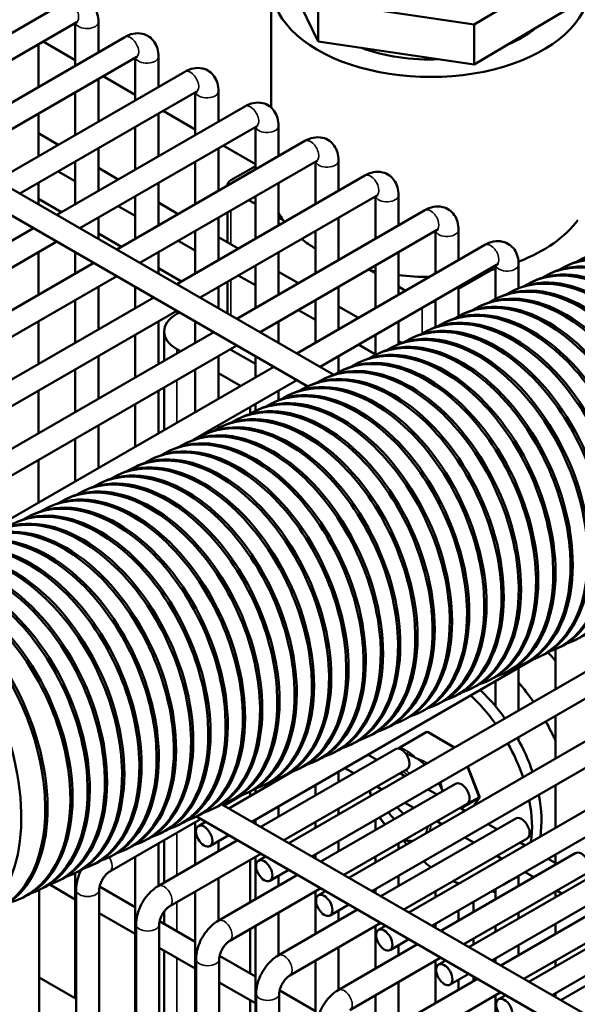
# Model space of a CAD drawing. Header units: inches. Extents: x 1 to 237, y 4 to 150.
# Tile 186 of 237: x 187.41 to 190.25, y 94.26 to 99.29. Entities that reach past the tile are written whole.
import ezdxf

# ---------------------------------------------------------------- set-up
doc = ezdxf.new("R2010")
doc.units = ezdxf.units.IN
doc.header["$LTSCALE"] = 7
doc.header["$MEASUREMENT"] = 0
doc.layers.add('Visible (ANSI)', color=7, linetype='Continuous', lineweight=50)
doc.layers.add('Visible Narrow (ANSI)', color=7, linetype='Continuous', lineweight=35)

msp = doc.modelspace()

# ---------------------------------------------------------------- linework, layer by layer
at = {"layer": 'Visible (ANSI)'}
for p, q in [((181.4654, 101.8344), (189.0119, 97.4774)), ((181.4812, 101.6889), (188.8789, 97.4179)), ((188.7099, 99.6332), (188.9323, 99.1776)), ((188.692, 99.466), (188.692, 98.8408)), ((189.7269, 99.2652), (190.0654, 99.4657)), ((186.6799, 98.8238), (187.6386, 99.3774)), ((188.9323, 99.1776), (188.9323, 99.3818)), ((188.9323, 99.3818), (189.7269, 99.2652)), ((189.7269, 99.061), (190.2461, 99.3686)), ((186.798, 98.7556), (187.6977, 99.2751)), ((187.6926, 99.2722), (187.6926, 99.0549)), ((187.8107, 99.278), (187.8107, 99.1231)), ((189.7269, 99.061), (189.7269, 99.2652)), ((186.9861, 98.647), (187.9449, 99.2006)), ((187.5045, 99.1635), (187.5045, 98.9463)), ((187.529, 99.1777), (187.6926, 99.0832)), ((188.9323, 99.1776), (189.7269, 99.061)), ((187.1042, 98.5788), (188.0039, 99.0983)), ((187.9988, 99.0954), (187.9988, 98.8781)), ((188.117, 99.1012), (188.117, 98.9463)), ((187.2923, 98.4702), (188.2511, 99.0238)), ((187.8352, 99.0009), (187.9988, 98.9064)), ((187.8107, 98.9867), (187.8107, 98.7695)), ((187.4104, 98.402), (188.3101, 98.9215)), ((187.6926, 98.9185), (187.6926, 98.7013)), ((188.3051, 98.9185), (188.3051, 98.7013)), ((188.4232, 98.9244), (188.4232, 98.7695)), ((187.5986, 98.2934), (188.5573, 98.847)), ((187.5045, 98.8099), (187.5045, 98.5927)), ((188.117, 98.8099), (188.117, 98.5927)), ((188.1415, 98.8241), (188.3051, 98.7296)), ((187.7167, 98.2252), (188.6164, 98.7447)), ((187.9988, 98.7417), (187.9988, 98.5245)), ((188.6113, 98.7417), (188.6113, 98.5245)), ((188.7294, 98.7476), (188.7294, 98.5927)), ((187.5045, 98.7098), (187.6059, 98.6512)), ((187.9048, 98.1166), (188.8635, 98.6702)), ((188.4477, 98.6473), (188.6113, 98.5528)), ((187.8107, 98.6331), (187.8107, 98.4159)), ((188.4232, 98.6331), (188.4232, 98.4159)), ((187.6926, 98.5649), (187.6926, 98.3477)), ((188.0229, 98.0484), (188.9226, 98.5679)), ((188.3051, 98.5649), (188.3051, 98.3477)), ((188.4863, 98.4699), (188.6113, 98.5421)), ((188.9175, 98.5649), (188.9175, 98.3477)), ((189.0356, 98.5708), (189.0356, 98.4159)), ((187.6059, 98.5149), (187.6926, 98.4648)), ((187.8107, 98.533), (187.9121, 98.4744)), ((188.211, 97.9398), (189.1698, 98.4934)), ((187.5045, 98.4563), (187.5045, 98.3477)), ((188.117, 98.4563), (188.117, 98.2391)), ((188.4687, 98.4454), (188.4687, 98.4422)), ((188.7294, 98.4563), (188.7294, 98.2391)), ((187.9988, 98.3881), (187.9988, 98.1709)), ((188.3291, 97.8716), (189.2288, 98.3911)), ((188.6113, 98.3881), (188.6113, 98.1709)), ((189.2238, 98.3881), (189.2238, 98.1709)), ((189.3419, 98.394), (189.3419, 98.2391)), ((187.5045, 98.3753), (187.6225, 98.3072)), ((187.9121, 98.3381), (187.9988, 98.288)), ((188.117, 98.3562), (188.2183, 98.2976)), ((188.5771, 98.3684), (188.6113, 98.3487)), ((188.4687, 98.3058), (188.4687, 98.1531)), ((188.5172, 97.763), (189.476, 98.3166)), ((187.8107, 98.2795), (187.8107, 98.1709)), ((188.4232, 98.2795), (188.4232, 98.0623)), ((188.7294, 98.2805), (188.7532, 98.2668)), ((189.0356, 98.2795), (189.0356, 98.0623)), ((185.4132, 97.0317), (187.4804, 98.2252)), ((187.8107, 98.1985), (187.9287, 98.1304)), ((188.3051, 98.2113), (188.3051, 97.9941)), ((188.6353, 97.6948), (189.535, 98.2143)), ((188.9175, 98.2113), (188.9175, 97.9941)), ((189.53, 98.2113), (189.53, 97.9941)), ((189.6481, 98.2172), (189.6481, 98.0623)), ((185.5313, 96.9635), (187.5986, 98.157)), ((188.2183, 98.1613), (188.3051, 98.1112)), ((188.4232, 98.1794), (188.5245, 98.1208)), ((188.8235, 97.5862), (189.7822, 98.1398)), ((187.5045, 98.1027), (187.5045, 97.8855)), ((187.6926, 98.1027), (187.6926, 97.9941)), ((188.117, 98.1027), (188.117, 97.9941)), ((188.7294, 98.1027), (188.7294, 97.8855)), ((189.3419, 98.1027), (189.3419, 97.8855)), ((185.7194, 96.8549), (187.7867, 98.0484)), ((188.6113, 98.0345), (188.6113, 97.8173)), ((188.9416, 97.518), (189.8413, 98.0375)), ((189.2238, 98.0345), (189.2238, 97.8173)), ((189.8362, 98.0345), (189.8362, 97.864)), ((189.9543, 98.0404), (189.9543, 97.919)), ((190.1957, 98.0317), (190.207, 98.037)), ((188.117, 98.0217), (188.2349, 97.9536)), ((188.5245, 97.9845), (188.6113, 97.9344)), ((188.7294, 98.0026), (188.8308, 97.944)), ((189.1951, 98.0116), (189.2238, 97.9951)), ((189.6481, 97.9159), (189.8139, 98.0116)), ((190.1078, 97.9907), (190.119, 97.996)), ((185.8375, 96.7867), (187.9048, 97.9802)), ((188.4687, 97.9522), (188.4687, 97.7911)), ((190.0198, 97.9497), (190.031, 97.955)), ((187.8107, 97.9259), (187.8107, 97.7087)), ((187.9988, 97.9259), (187.9988, 97.8173)), ((188.4232, 97.9259), (188.4232, 97.8173)), ((189.0356, 97.9259), (189.0356, 97.7087)), ((189.3419, 97.9269), (189.3777, 97.9062)), ((189.6481, 97.9259), (189.6481, 97.7757)), ((189.9318, 97.9087), (189.9431, 97.914)), ((186.0257, 96.6781), (188.0929, 97.8716)), ((187.6926, 97.8577), (187.6926, 97.6405)), ((188.9175, 97.8577), (188.9175, 97.6405)), ((189.53, 97.8577), (189.53, 97.7201)), ((189.7558, 97.8267), (189.7671, 97.8319)), ((189.8438, 97.8677), (189.8551, 97.8729)), ((186.1438, 96.6099), (188.211, 97.8034)), ((188.224, 97.7959), (188.2105, 97.7881)), ((188.8308, 97.8077), (188.9175, 97.7576)), ((189.0356, 97.8258), (189.137, 97.7672)), ((189.6678, 97.7857), (189.6791, 97.7909)), ((187.5045, 97.7491), (187.5045, 97.5319)), ((188.117, 97.7491), (188.117, 97.5319)), ((188.3051, 97.7491), (188.3051, 97.6405)), ((188.7294, 97.7491), (188.7294, 97.6405)), ((189.3419, 97.7491), (189.3419, 97.6333)), ((189.5799, 97.7447), (189.5911, 97.7499)), ((186.3319, 96.5013), (188.3991, 97.6948)), ((187.9988, 97.6809), (187.9988, 97.4637)), ((188.1461, 97.5487), (188.1461, 97.6983)), ((189.2238, 97.6809), (189.2238, 97.5786)), ((189.4919, 97.7036), (189.5031, 97.7089)), ((189.137, 97.6309), (189.2238, 97.5808)), ((189.3419, 97.649), (189.3582, 97.6395)), ((189.4039, 97.6626), (189.4152, 97.6679)), ((186.45, 96.4331), (188.5172, 97.6266)), ((188.2105, 97.6085), (188.23, 97.5972)), ((188.4863, 97.6044), (188.6113, 97.5322)), ((189.2279, 97.5806), (189.2392, 97.5858)), ((189.3159, 97.6216), (189.3272, 97.6269)), ((187.8107, 97.5723), (187.8107, 97.3551)), ((188.4232, 97.5723), (188.4232, 97.3551)), ((188.6113, 97.5723), (188.6113, 97.4637)), ((189.0356, 97.5723), (189.0356, 97.4904)), ((189.14, 97.5396), (189.1512, 97.5448)), ((187.0657, 96.5714), (188.7054, 97.518)), ((187.6926, 97.5041), (187.6926, 97.2869)), ((188.3051, 97.5041), (188.3051, 97.2869)), ((188.4232, 97.4857), (188.5362, 97.4204)), ((189.052, 97.4986), (189.0632, 97.5038)), ((188.2946, 97.1445), (188.8235, 97.4498)), ((188.964, 97.4576), (188.9753, 97.4628)), ((187.5045, 97.3955), (187.5045, 97.1783)), ((188.117, 97.3955), (188.117, 97.1783)), ((188.1461, 97.1951), (188.1461, 97.4123)), ((188.7294, 97.3955), (188.7294, 97.3476)), ((188.788, 97.3755), (188.7993, 97.3808)), ((188.876, 97.4165), (188.8873, 97.4218)), ((188.7001, 97.3345), (188.7113, 97.3398)), ((187.9988, 97.3273), (187.9988, 97.1101)), ((188.5853, 97.2795), (188.5853, 97.3123)), ((188.6113, 97.3273), (188.6113, 97.2931)), ((188.6121, 97.2935), (188.6233, 97.2987)), ((188.5241, 97.2525), (188.5354, 97.2577)), ((187.8107, 97.2187), (187.8107, 97.0015)), ((188.4232, 97.2187), (188.4232, 97.2051)), ((188.4361, 97.2115), (188.4474, 97.2167)), ((187.6926, 97.1505), (187.6926, 96.9333)), ((188.2601, 97.1294), (188.2714, 97.1347)), ((188.3051, 97.1505), (188.3051, 97.1483)), ((188.3481, 97.1705), (188.3594, 97.1757)), ((188.1722, 97.0884), (188.1834, 97.0937)), ((187.5045, 97.0419), (187.5045, 96.8247)), ((188.0842, 97.0474), (188.0954, 97.0527)), ((187.9962, 97.0064), (188.0075, 97.0117)), ((187.8202, 96.9244), (187.8315, 96.9296)), ((187.9082, 96.9654), (187.9195, 96.9706)), ((187.7323, 96.8834), (187.7435, 96.8886)), ((187.6443, 96.8423), (187.6555, 96.8476)), ((187.5563, 96.8013), (187.5676, 96.8066)), ((187.4683, 96.7603), (187.4796, 96.7656)), ((188.7817, 95.0869), (190.8489, 96.2804)), ((188.8998, 95.0187), (190.9671, 96.2122)), ((189.0879, 94.9101), (191.1552, 96.1036)), ((190.1424, 96.0761), (190.1424, 95.8725)), ((190.1433, 96.0765), (190.1546, 96.0817)), ((190.2313, 96.1175), (190.2425, 96.1228)), ((188.5936, 95.1955), (190.0302, 96.025)), ((189.206, 94.8419), (191.2733, 96.0354)), ((190.0553, 96.0355), (190.0666, 96.0407)), ((189.9543, 95.9811), (189.9543, 95.7639)), ((189.9673, 95.9945), (189.9786, 95.9997)), ((189.3942, 94.7333), (191.4614, 95.9268)), ((189.8794, 95.9535), (189.8906, 95.9587)), ((189.7034, 95.8714), (189.7147, 95.8767)), ((189.7914, 95.9124), (189.8026, 95.9177)), ((189.8362, 95.9129), (189.8362, 95.7858)), ((189.5123, 94.6651), (191.5795, 95.8586)), ((189.6154, 95.8304), (189.6267, 95.8357)), ((189.5274, 95.7894), (189.5387, 95.7947)), ((189.4394, 95.7484), (189.4507, 95.7536)), ((189.7004, 94.5565), (191.7676, 95.75)), ((190.1424, 95.7361), (190.1424, 95.5189)), ((189.2635, 95.6664), (189.2747, 95.6716)), ((189.3515, 95.7074), (189.3627, 95.7126)), ((189.8185, 94.4883), (191.8857, 95.6818)), ((189.1755, 95.6253), (189.1868, 95.6306)), ((189.4823, 95.6535), (189.348, 95.5759)), ((189.4924, 95.6535), (189.6267, 95.5748)), ((189.9543, 95.6275), (189.9543, 95.6119)), ((189.0875, 95.5843), (189.0988, 95.5896)), ((189.3449, 95.5731), (189.3423, 95.5695)), ((190.0066, 94.3797), (192.0739, 95.5732)), ((188.6385, 95.1696), (189.3269, 95.5671)), ((188.9995, 95.5433), (189.0108, 95.5486)), ((189.2312, 95.5118), (189.1863, 95.5377)), ((188.9116, 95.5023), (188.9228, 95.5076)), ((189.6955, 95.4781), (189.754, 95.3254)), ((190.1247, 94.3115), (192.192, 95.505)), ((188.4755, 95.2637), (188.8014, 95.4519)), ((188.7356, 95.4203), (188.7469, 95.4255)), ((188.7566, 95.1014), (189.386, 95.4648)), ((188.8236, 95.4613), (188.8348, 95.4665)), ((189.0356, 95.4507), (189.0356, 95.3989)), ((189.1131, 95.4436), (189.0682, 95.4695)), ((189.3744, 95.4291), (189.3493, 95.4436)), ((188.6476, 95.3793), (188.6589, 95.3845)), ((188.7294, 95.4175), (188.7294, 95.4103)), ((188.9175, 95.3825), (188.9175, 95.3307)), ((188.9447, 94.9928), (189.6331, 95.3903)), ((189.2563, 95.3609), (189.2312, 95.3754)), ((190.1424, 95.3825), (190.1424, 95.1653)), ((188.4504, 95.2782), (188.5392, 95.3295)), ((188.5596, 95.3382), (188.5709, 95.3435)), ((188.5853, 95.3271), (188.5853, 95.3506)), ((188.6113, 95.3648), (188.6113, 95.3421)), ((189.5374, 95.335), (189.4925, 95.3609)), ((188.4399, 95.2843), (194.5878, 91.7348)), ((188.4717, 95.2972), (188.4829, 95.3025)), ((188.7294, 95.2739), (188.7294, 95.2221)), ((189.0628, 94.9246), (189.6922, 95.288)), ((189.4193, 95.2668), (189.3744, 95.2927)), ((189.7528, 95.3159), (189.7257, 95.2783)), ((188.2957, 95.2152), (188.307, 95.2205)), ((188.3109, 95.2223), (194.5287, 91.6325)), ((188.3837, 95.2562), (188.3949, 95.2615)), ((189.0356, 95.2625), (189.0356, 95.2335)), ((189.6806, 95.2523), (189.6555, 95.2668)), ((187.8688, 94.9424), (188.3322, 95.21)), ((188.2077, 95.1742), (188.219, 95.1794)), ((188.3051, 95.1943), (188.3051, 94.9771)), ((188.3207, 95.1743), (188.3574, 95.1955)), ((188.6113, 95.2057), (188.6113, 95.1853)), ((188.9175, 95.1943), (188.9175, 95.1653)), ((189.2238, 95.2057), (189.2238, 95.1539)), ((189.2509, 94.816), (189.9394, 95.2135)), ((189.5625, 95.1841), (189.5374, 95.1986)), ((189.8436, 95.1582), (189.7988, 95.1841)), ((188.1197, 95.1332), (188.131, 95.1384)), ((188.3797, 95.072), (188.4755, 95.1273)), ((188.0317, 95.0922), (188.043, 95.0974)), ((188.1159, 94.8679), (188.5204, 95.1014)), ((188.117, 95.0857), (188.117, 94.8685)), ((188.1461, 94.8853), (188.1461, 95.1025)), ((188.4232, 95.0971), (188.4232, 95.0453)), ((189.0356, 95.0971), (189.0356, 95.0453)), ((189.3419, 95.0857), (189.3419, 95.0567)), ((189.369, 94.7478), (189.9984, 95.1112)), ((189.7255, 95.09), (189.6806, 95.1159)), ((189.9869, 95.0755), (189.9617, 95.09)), ((187.9438, 95.0512), (187.955, 95.0564)), ((188.175, 94.7656), (188.6385, 95.0332)), ((188.6269, 94.9975), (188.6636, 95.0187)), ((188.9175, 95.0289), (188.9175, 95.0085)), ((189.5572, 94.6392), (190.2456, 95.0367)), ((189.8688, 95.0073), (189.8436, 95.0218)), ((190.1424, 95.0289), (190.1424, 94.9857)), ((187.7678, 94.9691), (187.7791, 94.9744)), ((187.8558, 95.0101), (187.867, 95.0154)), ((187.9988, 95.0175), (187.9988, 94.1178)), ((188.5853, 94.7853), (188.5853, 95.0025)), ((188.6113, 95.0175), (188.6113, 94.8003)), ((189.2238, 95.0175), (189.2238, 94.9885)), ((190.1499, 94.9814), (190.105, 95.0073)), ((187.6798, 94.9281), (187.6911, 94.9334)), ((187.6926, 94.9341), (187.6926, 94.2946)), ((188.4222, 94.6911), (188.8266, 94.9246)), ((188.686, 94.8952), (188.7817, 94.9505)), ((188.7294, 94.9203), (188.7294, 94.8685)), ((189.3419, 94.9203), (189.3419, 94.8685)), ((189.6753, 94.571), (190.3047, 94.9344)), ((189.9543, 94.9199), (189.9543, 94.8685)), ((190.0317, 94.9132), (189.9869, 94.9391)), ((187.5628, 94.8751), (187.6926, 94.8002)), ((187.5918, 94.8871), (187.6031, 94.8923)), ((188.4232, 94.9089), (188.4232, 94.6917)), ((189.6481, 94.8814), (189.6481, 94.8799)), ((189.8929, 94.8838), (189.941, 94.9116)), ((187.5039, 94.8461), (187.5151, 94.8513)), ((187.5085, 89.4032), (187.5085, 94.8483)), ((187.6967, 89.5875), (187.6967, 94.8489)), ((187.8148, 89.6365), (187.8148, 94.8489)), ((187.8167, 94.8649), (187.9988, 94.7598)), ((188.3051, 94.8407), (188.3051, 93.941)), ((188.4812, 94.5888), (188.9447, 94.8564)), ((188.9175, 94.8407), (188.9175, 94.6235)), ((188.9331, 94.8207), (188.9698, 94.8419)), ((189.2238, 94.8521), (189.2238, 94.8317)), ((189.53, 94.8407), (189.53, 94.8117)), ((189.8362, 94.8521), (189.8362, 94.8003)), ((189.8634, 94.4624), (190.5518, 94.8599)), ((190.1424, 94.8407), (190.1424, 94.8117)), ((190.175, 94.8305), (190.1499, 94.845)), ((187.4159, 94.8051), (187.4271, 94.8103)), ((188.9922, 94.7184), (189.0879, 94.7737)), ((189.7237, 94.7354), (189.7237, 94.7872)), ((187.8148, 94.7296), (187.9988, 94.6234)), ((188.1461, 94.6748), (188.1461, 94.738)), ((188.7284, 94.5143), (189.1328, 94.7478)), ((188.7294, 94.7321), (188.7294, 94.5149)), ((189.0356, 94.7435), (189.0356, 94.6917)), ((189.6481, 94.7435), (189.6481, 94.6917)), ((189.9543, 94.7321), (189.9543, 94.7031)), ((189.9815, 94.3942), (190.6109, 94.7576)), ((188.0029, 89.4437), (188.0029, 94.6721)), ((188.121, 88.9846), (188.121, 94.6721)), ((188.1229, 94.6881), (188.3051, 94.583)), ((188.7874, 94.412), (189.2509, 94.6796)), ((189.53, 94.6753), (189.53, 94.6549)), ((190.1424, 94.6753), (190.1424, 94.6235)), ((190.1696, 94.2856), (190.8581, 94.6831)), ((188.5853, 94.4212), (188.5853, 94.6489)), ((188.6113, 94.6639), (188.6113, 93.7642)), ((189.2238, 94.6639), (189.2238, 94.4467)), ((189.2394, 94.6439), (189.2761, 94.6651)), ((189.8362, 94.6639), (189.8362, 94.6349)), ((189.0346, 94.3375), (189.439, 94.571)), ((189.2984, 94.5416), (189.3942, 94.5969)), ((189.3419, 94.5667), (189.3419, 94.5149)), ((189.7237, 94.57), (189.7237, 94.599)), ((189.9543, 94.5667), (189.9543, 94.5149)), ((188.121, 94.5528), (188.3051, 94.4466)), ((188.1461, 94.0328), (188.1461, 94.5384)), ((189.0356, 94.5553), (189.0356, 94.3381)), ((188.3091, 88.8525), (188.3091, 94.4953)), ((188.4272, 88.763), (188.4272, 94.4953)), ((188.4291, 94.5113), (188.6113, 94.4062)), ((188.9175, 94.4871), (188.9175, 93.5874)), ((189.0937, 94.2352), (189.5572, 94.5028)), ((189.53, 94.4871), (189.53, 94.2699)), ((189.5456, 94.4671), (189.5823, 94.4883)), ((189.8362, 94.4985), (189.8362, 94.4781)), ((190.1424, 94.4871), (190.1424, 94.4581)), ((189.6046, 94.3648), (189.7004, 94.4201)), ((187.5085, 94.4008), (187.6967, 94.2922)), ((188.4272, 94.376), (188.6113, 94.2698)), ((189.3408, 94.1607), (189.7453, 94.3942)), ((189.3419, 94.3785), (189.3419, 94.1613)), ((189.6481, 94.3899), (189.6481, 94.3381)), ((189.7237, 94.3818), (189.7237, 94.4067)), ((188.6153, 88.6097), (188.6153, 94.3185)), ((188.7335, 88.5065), (188.7335, 94.3185)), ((188.7354, 94.3345), (188.9175, 94.2294)), ((189.3999, 94.0584), (189.8634, 94.326)), ((190.1424, 94.3217), (190.1424, 94.3013)), ((188.5853, 93.7792), (188.5853, 94.2848)), ((189.2238, 94.3103), (189.2238, 93.4106)), ((189.8362, 94.3103), (189.8362, 94.0931)), ((189.8518, 94.2903), (189.8885, 94.3115))]:
    msp.add_line(p, q, dxfattribs=at)
for centre, start, end in [((189.4873, 95.6448), 59.6329, 120), ((189.353, 95.5673), 120, 144.2442), ((189.7447, 95.3218), 324.2442, 20.9486)]:
    msp.add_arc(centre, 0.01, start, end, dxfattribs=at)
for centre, major_axis, ratio, start_param, end_param in [((189.5045, 99.466), (-0.8125, 0), 0.57735, 5.992881, 9.194356), ((189.5045, 99.466), (-0.6575, 0), 0.57735, 2.206333, 2.531918), ((189.5045, 99.466), (-0.6575, 0), 0.57735, 1.006298, 1.637559), ((188.5287, 98.4454), (-0.06, 0), 0.57735, 5.497787, 6.371554), ((189.5045, 98.4454), (-0.8125, 0), 0.57735, 0.30465, 0.390607), ((189.5045, 98.4454), (-0.8125, 0), 0.57735, 0.390607, 0.413241), ((189.5045, 98.4454), (0.8125, 0), 0.57735, 5.298212, 5.892578), ((189.5045, 98.4454), (-0.8125, 0), 0.57735, 0.626686, 0.763496), ((190.6534, 97.2797), (0.3697, -0.7931), 0.630029, 6.206336, 9.501627), ((190.4887, 97.2029), (-0.3697, 0.7931), 0.630029, 3.141593, 6.283185), ((190.5654, 97.2387), (0.3697, -0.7931), 0.630029, 6.206336, 9.501627), ((190.5767, 97.2439), (-0.3697, 0.7931), 0.630029, 3.141593, 6.283185), ((190.3895, 97.1567), (0.3697, -0.7931), 0.630029, 6.206336, 9.501627), ((190.4007, 97.1619), (-0.3697, 0.7931), 0.630029, 3.141593, 6.283185), ((190.4775, 97.1977), (0.3697, -0.7931), 0.630029, 6.206336, 9.501627), ((189.5045, 98.4454), (-0.8125, 0), 0.57735, 1.169756, 1.180189), ((189.5045, 98.4454), (-0.8125, 0), 0.57735, 1.180189, 1.217995), ((189.5045, 98.4454), (-0.8125, 0), 0.57735, 1.369274, 1.564155), ((189.5045, 98.4454), (-0.8125, 0), 0.57735, 1.923822, 1.961403), ((189.5045, 98.4454), (-0.8125, 0), 0.57735, 1.961403, 1.991346), ((190.2248, 97.0799), (-0.3697, 0.7931), 0.630029, 3.141593, 6.283185), ((190.3015, 97.1156), (0.3697, -0.7931), 0.630029, 6.206336, 9.501627), ((190.3128, 97.1209), (-0.3697, 0.7931), 0.630029, 3.141593, 6.283185), ((190.1368, 97.0389), (-0.3697, 0.7931), 0.630029, 3.141593, 6.283185), ((190.2135, 97.0746), (0.3697, -0.7931), 0.630029, 6.206336, 9.501627), ((190.0488, 96.9979), (-0.3697, 0.7931), 0.630029, 3.141593, 6.283185), ((190.1255, 97.0336), (0.3697, -0.7931), 0.630029, 6.206336, 9.501627), ((189.8728, 96.9158), (-0.3697, 0.7931), 0.630029, 3.141593, 6.283185), ((189.5045, 97.882), (0.06, 0), 0.57735, 4.8468, 5.151091), ((189.9496, 96.9516), (0.3697, -0.7931), 0.630029, 6.206336, 9.501627), ((189.9608, 96.9568), (-0.3697, 0.7931), 0.630029, 3.141593, 6.283185), ((190.0375, 96.9926), (0.3697, -0.7931), 0.630029, 6.206336, 9.501627), ((188.3661, 97.6983), (-0.22, 0), 0.57735, 5.497787, 7.068583), ((189.7849, 96.8748), (-0.3697, 0.7931), 0.630029, 3.141593, 6.283185), ((189.8616, 96.9106), (0.3697, -0.7931), 0.630029, 6.206336, 9.501627), ((189.6969, 96.8338), (-0.3697, 0.7931), 0.630029, 3.141593, 6.283185), ((189.7736, 96.8696), (0.3697, -0.7931), 0.630029, 6.206336, 9.501627), ((189.6856, 96.8285), (0.3697, -0.7931), 0.630029, 6.206336, 9.501627), ((189.4329, 96.7108), (-0.3697, 0.7931), 0.630029, 3.141593, 6.283185), ((189.5209, 96.7518), (-0.3697, 0.7931), 0.630029, 3.141593, 6.283185), ((189.5976, 96.7875), (0.3697, -0.7931), 0.630029, 6.206336, 9.501627), ((189.6089, 96.7928), (-0.3697, 0.7931), 0.630029, 3.141593, 6.283185), ((188.5287, 97.6289), (-0.06, 0), 0.57735, 0.696251, 0.785398), ((189.345, 96.6697), (-0.3697, 0.7931), 0.630029, 3.141593, 6.283185), ((189.4217, 96.7055), (0.3697, -0.7931), 0.630029, 6.206336, 9.501627), ((189.5097, 96.7465), (0.3697, -0.7931), 0.630029, 6.206336, 9.501627), ((189.257, 96.6287), (-0.3697, 0.7931), 0.630029, 3.141593, 6.283185), ((189.3337, 96.6645), (0.3697, -0.7931), 0.630029, 6.206336, 9.501627), ((189.169, 96.5877), (-0.3697, 0.7931), 0.630029, 3.141593, 6.283185), ((189.2457, 96.6235), (0.3697, -0.7931), 0.630029, 6.206336, 9.501627), ((189.081, 96.5467), (-0.3697, 0.7931), 0.630029, 3.141593, 6.283185), ((189.1577, 96.5825), (0.3697, -0.7931), 0.630029, 6.206336, 9.501627), ((188.905, 96.4647), (-0.3697, 0.7931), 0.630029, 3.141593, 6.283185), ((188.9818, 96.5004), (0.3697, -0.7931), 0.630029, 6.206336, 9.501627), ((188.993, 96.5057), (-0.3697, 0.7931), 0.630029, 3.141593, 6.283185), ((189.0698, 96.5415), (0.3697, -0.7931), 0.630029, 6.206336, 9.501627), ((188.8171, 96.4237), (-0.3697, 0.7931), 0.630029, 3.141593, 6.283185), ((188.8938, 96.4594), (0.3697, -0.7931), 0.630029, 6.206336, 9.501627), ((188.7291, 96.3826), (-0.3697, 0.7931), 0.630029, 3.141593, 6.283185), ((188.8058, 96.4184), (0.3697, -0.7931), 0.630029, 6.206336, 9.501627), ((188.6411, 96.3416), (-0.3697, 0.7931), 0.630029, 3.141593, 6.283185), ((188.7178, 96.3774), (0.3697, -0.7931), 0.630029, 6.206336, 9.501627), ((188.4651, 96.2596), (-0.3697, 0.7931), 0.630029, 3.141593, 6.283185), ((188.6298, 96.3364), (0.3697, -0.7931), 0.630029, 6.206336, 9.501627), ((188.3772, 96.2186), (-0.3697, 0.7931), 0.630029, 3.141593, 6.283185), ((188.4539, 96.2544), (0.3697, -0.7931), 0.630029, 6.206336, 9.501627), ((188.5419, 96.2954), (0.3697, -0.7931), 0.630029, 6.206336, 9.501627), ((188.5531, 96.3006), (-0.3697, 0.7931), 0.630029, 3.141593, 6.283185), ((188.2892, 96.1776), (-0.3697, 0.7931), 0.630029, 3.141593, 6.283185), ((188.3659, 96.2133), (0.3697, -0.7931), 0.630029, 6.206336, 9.501627), ((188.2012, 96.1366), (-0.3697, 0.7931), 0.630029, 3.141593, 6.283185), ((188.2779, 96.1723), (0.3697, -0.7931), 0.630029, 6.206336, 9.501627), ((188.1132, 96.0955), (-0.3697, 0.7931), 0.630029, 3.141593, 6.283185), ((188.1899, 96.1313), (0.3697, -0.7931), 0.630029, 6.206336, 9.501627), ((187.9373, 96.0135), (-0.3697, 0.7931), 0.630029, 3.141593, 6.283185), ((188.014, 96.0493), (0.3697, -0.7931), 0.630029, 6.206336, 9.501627), ((188.0252, 96.0545), (-0.3697, 0.7931), 0.630029, 3.141593, 6.283185), ((188.102, 96.0903), (0.3697, -0.7931), 0.630029, 6.206336, 9.501627), ((187.8493, 95.9725), (-0.3697, 0.7931), 0.630029, 3.141593, 6.283185), ((187.926, 96.0083), (0.3697, -0.7931), 0.630029, 6.206336, 9.501627), ((187.7613, 95.9315), (-0.3697, 0.7931), 0.630029, 3.141593, 6.283185), ((187.838, 95.9673), (0.3697, -0.7931), 0.630029, 6.206336, 9.501627), ((187.6733, 95.8905), (-0.3697, 0.7931), 0.630029, 3.141593, 6.283185), ((187.75, 95.9262), (0.3697, -0.7931), 0.630029, 6.206336, 9.501627), ((187.5741, 95.8442), (0.3697, -0.7931), 0.630029, 6.206336, 9.501627), ((187.662, 95.8852), (0.3697, -0.7931), 0.630029, 6.206336, 9.501627), ((187.4094, 95.7674), (-0.3697, 0.7931), 0.630029, 3.141593, 6.283185), ((187.4861, 95.8032), (0.3697, -0.7931), 0.630029, 6.206336, 9.501627), ((187.4973, 95.8084), (-0.3697, 0.7931), 0.630029, 3.141593, 6.283185), ((187.5853, 95.8495), (-0.3697, 0.7931), 0.630029, 3.141593, 6.283185), ((187.3214, 95.7264), (-0.3697, 0.7931), 0.630029, 3.141593, 6.283185), ((187.3981, 95.7622), (0.3697, -0.7931), 0.630029, 6.206336, 9.501627), ((187.2334, 95.6854), (-0.3697, 0.7931), 0.630029, 3.141593, 6.283185), ((187.3101, 95.7212), (0.3697, -0.7931), 0.630029, 6.206336, 9.501627), ((187.1454, 95.6444), (-0.3697, 0.7931), 0.630029, 3.141593, 6.283185), ((187.2221, 95.6802), (0.3697, -0.7931), 0.630029, 6.206336, 9.501627), ((186.9615, 95.5606), (-0.3358, 0.808), 0.599978, 3.141593, 6.283185), ((187.0462, 95.5981), (0.3697, -0.7931), 0.630029, 6.163485, 9.478318), ((187.0574, 95.6034), (-0.3697, 0.7931), 0.630029, 3.141593, 6.283185), ((187.1342, 95.6391), (0.3697, -0.7931), 0.630029, 6.206336, 9.501627), ((186.861, 95.5206), (-0.3032, 0.8208), 0.568387, 3.141593, 6.283185), ((186.9497, 95.5556), (0.3358, -0.808), 0.599978, 6.156363, 9.485542), ((189.9005, 95.6121), (0.375, -0.6495), 0.57735, 1.882423, 1.963449), ((189.711, 95.5027), (0.375, -0.6495), 0.57735, 1.710606, 1.879481), ((189.5794, 95.4268), (-0.3135, 0.543), 0.57735, 4.879863, 5.197967), ((189.6275, 95.4546), (-0.3135, 0.543), 0.57735, 4.969433, 5.197967), ((189.6275, 95.4546), (-0.3135, 0.543), 0.57735, 4.879863, 4.95606), ((189.711, 95.5027), (0.375, -0.6495), 0.57735, 1.405913, 1.55267), ((189.6275, 95.4546), (-0.3135, 0.543), 0.57735, 4.384855, 4.690706), ((189.3564, 95.5159), (0.0295, -0.0511), 0.57735, 0, 3.141593), ((189.5794, 95.4268), (-0.3135, 0.543), 0.57735, 4.384855, 4.690706), ((189.431, 95.3411), (-0.1105, 0.1914), 0.57735, 5.792337, 5.823775), ((189.431, 95.3411), (-0.1105, 0.1914), 0.57735, 5.490362, 5.792337), ((189.431, 95.3411), (-0.1105, 0.1914), 0.57735, 5.481448, 5.490362), ((189.431, 95.3411), (-0.1105, 0.1914), 0.57735, 5.204994, 5.481448), ((189.431, 95.3411), (-0.1105, 0.1914), 0.57735, 4.444623, 4.650838), ((189.6627, 95.3391), (0.0295, -0.0511), 0.57735, 0, 3.141593), ((189.6275, 95.4546), (-0.3135, 0.543), 0.57735, 3.76805, 4.177108), ((189.3758, 95.3092), (-0.0469, 0.0812), 0.57735, 1.716315, 2.244262), ((189.5794, 95.4268), (-0.3135, 0.543), 0.57735, 3.76805, 4.177108), ((189.3461, 95.2921), (-0.0625, 0.1083), 0.57735, 1.679766, 2.057567), ((189.9689, 95.1623), (0.0295, -0.0511), 0.57735, 0, 3.141593), ((189.5794, 95.4268), (0.3135, -0.543), 0.57735, 4.997881, 5.039923), ((190.2751, 94.9855), (0.0295, -0.0511), 0.57735, 0, 3.141593), ((189.5794, 95.4268), (0.3135, -0.543), 0.57735, 5.247669, 5.333154), ((189.6275, 95.4546), (0.3135, -0.543), 0.57735, 0, 0.055085), ((189.5794, 95.4268), (0.3135, -0.543), 0.57735, 5.591278, 5.656728), ((189.5794, 95.4268), (0.3135, -0.543), 0.57735, 6.2281, 6.33827), ((189.711, 95.5027), (-0.375, 0.6495), 0.57735, 2.558442, 2.594598)]:
    msp.add_ellipse(centre, major_axis=major_axis, ratio=ratio, start_param=start_param, end_param=end_param, dxfattribs=at)
for centre in [(188.3502, 95.1232), (188.6564, 94.9464), (188.9627, 94.7696), (189.2689, 94.5928), (189.5751, 94.416), (189.8813, 94.2392)]:
    msp.add_ellipse(centre, major_axis=(-0.0295, 0.0511), ratio=0.57735, dxfattribs=at)
for points, knots in [([(187.6386, 99.3774), (187.652, 99.3851), (187.6665, 99.3911), (187.6972, 99.3973), (187.7134, 99.3977), (187.7417, 99.3911), (187.7537, 99.3858), (187.774, 99.3715), (187.7825, 99.3628), (187.7966, 99.3425), (187.8018, 99.3309), (187.8091, 99.3055), (187.8107, 99.2917), (187.8107, 99.278)], [0, 0, 0, 0, 0.314159, 0.314159, 0.611451, 0.611451, 0.836785, 0.836785, 1.050201, 1.050201, 1.29221, 1.29221, 1.570796, 1.570796, 1.570796, 1.570796]), ([(187.6977, 99.2751), (187.7004, 99.2766), (187.7026, 99.2776), (187.7053, 99.2785), (187.7059, 99.2786), (187.7059, 99.2786)], [0, 0, 0, 0, 0.2067237, 0.2067237, 0.3804885, 0.3804885, 0.3804885, 0.3804885]), ([(187.9449, 99.2006), (187.9582, 99.2083), (187.9727, 99.2143), (188.0034, 99.2205), (188.0196, 99.2209), (188.0479, 99.2143), (188.0599, 99.209), (188.0802, 99.1947), (188.0887, 99.186), (188.1028, 99.1657), (188.108, 99.1541), (188.1153, 99.1287), (188.117, 99.1149), (188.117, 99.1012)], [0, 0, 0, 0, 0.314159, 0.314159, 0.611451, 0.611451, 0.836785, 0.836785, 1.050201, 1.050201, 1.29221, 1.29221, 1.570796, 1.570796, 1.570796, 1.570796]), ([(188.0039, 99.0983), (188.0066, 99.0998), (188.0088, 99.1008), (188.0115, 99.1017), (188.0122, 99.1018), (188.0122, 99.1018)], [0, 0, 0, 0, 0.2067237, 0.2067237, 0.3804885, 0.3804885, 0.3804885, 0.3804885]), ([(188.2511, 99.0238), (188.2645, 99.0315), (188.279, 99.0375), (188.3096, 99.0437), (188.3258, 99.0441), (188.3541, 99.0375), (188.3661, 99.0322), (188.3865, 99.0179), (188.3949, 99.0092), (188.409, 98.9889), (188.4142, 98.9773), (188.4216, 98.9519), (188.4232, 98.9381), (188.4232, 98.9244)], [0, 0, 0, 0, 0.314159, 0.314159, 0.611451, 0.611451, 0.836785, 0.836785, 1.050201, 1.050201, 1.29221, 1.29221, 1.570796, 1.570796, 1.570796, 1.570796]), ([(188.3101, 98.9215), (188.3128, 98.923), (188.3151, 98.924), (188.3177, 98.9249), (188.3184, 98.925), (188.3184, 98.925)], [0, 0, 0, 0, 0.2067237, 0.2067237, 0.3804885, 0.3804885, 0.3804885, 0.3804885]), ([(188.5573, 98.847), (188.5707, 98.8547), (188.5852, 98.8607), (188.6158, 98.8669), (188.632, 98.8673), (188.6603, 98.8607), (188.6723, 98.8554), (188.6927, 98.8411), (188.7011, 98.8324), (188.7153, 98.8121), (188.7205, 98.8005), (188.7278, 98.7751), (188.7294, 98.7613), (188.7294, 98.7476)], [0, 0, 0, 0, 0.314159, 0.314159, 0.611451, 0.611451, 0.836785, 0.836785, 1.050201, 1.050201, 1.29221, 1.29221, 1.570796, 1.570796, 1.570796, 1.570796]), ([(188.6164, 98.7447), (188.6191, 98.7462), (188.6213, 98.7472), (188.624, 98.7481), (188.6246, 98.7482), (188.6246, 98.7482)], [0, 0, 0, 0, 0.2067237, 0.2067237, 0.3804885, 0.3804885, 0.3804885, 0.3804885]), ([(188.8635, 98.6702), (188.8769, 98.6779), (188.8914, 98.6839), (188.9221, 98.6901), (188.9383, 98.6905), (188.9666, 98.6839), (188.9786, 98.6786), (188.9989, 98.6643), (189.0074, 98.6556), (189.0215, 98.6353), (189.0267, 98.6237), (189.034, 98.5983), (189.0356, 98.5845), (189.0356, 98.5708)], [0, 0, 0, 0, 0.314159, 0.314159, 0.611451, 0.611451, 0.836785, 0.836785, 1.050201, 1.050201, 1.29221, 1.29221, 1.570796, 1.570796, 1.570796, 1.570796]), ([(188.9226, 98.5679), (188.9253, 98.5694), (188.9275, 98.5704), (188.9302, 98.5713), (188.9309, 98.5714), (188.9309, 98.5714)], [0, 0, 0, 0, 0.2067237, 0.2067237, 0.3804885, 0.3804885, 0.3804885, 0.3804885]), ([(189.1698, 98.4934), (189.1831, 98.5011), (189.1976, 98.5071), (189.2283, 98.5133), (189.2445, 98.5137), (189.2728, 98.5071), (189.2848, 98.5018), (189.3052, 98.4875), (189.3136, 98.4788), (189.3277, 98.4585), (189.3329, 98.4469), (189.3402, 98.4215), (189.3419, 98.4077), (189.3419, 98.394)], [0, 0, 0, 0, 0.314159, 0.314159, 0.611451, 0.611451, 0.836785, 0.836785, 1.050201, 1.050201, 1.29221, 1.29221, 1.570796, 1.570796, 1.570796, 1.570796]), ([(189.2288, 98.3911), (189.2315, 98.3926), (189.2338, 98.3936), (189.2364, 98.3945), (189.2371, 98.3946), (189.2371, 98.3946)], [0, 0, 0, 0, 0.2067237, 0.2067237, 0.3804885, 0.3804885, 0.3804885, 0.3804885]), ([(189.476, 98.3166), (189.4894, 98.3243), (189.5039, 98.3303), (189.5345, 98.3365), (189.5507, 98.3369), (189.579, 98.3303), (189.591, 98.325), (189.6114, 98.3107), (189.6198, 98.302), (189.6339, 98.2817), (189.6391, 98.2701), (189.6465, 98.2447), (189.6481, 98.2309), (189.6481, 98.2172)], [0, 0, 0, 0, 0.314159, 0.314159, 0.611451, 0.611451, 0.836785, 0.836785, 1.050201, 1.050201, 1.29221, 1.29221, 1.570796, 1.570796, 1.570796, 1.570796]), ([(189.535, 98.2143), (189.5377, 98.2158), (189.54, 98.2168), (189.5426, 98.2177), (189.5433, 98.2178), (189.5433, 98.2178)], [0, 0, 0, 0, 0.2067237, 0.2067237, 0.3804885, 0.3804885, 0.3804885, 0.3804885]), ([(189.7822, 98.1398), (189.7956, 98.1475), (189.8101, 98.1535), (189.8408, 98.1597), (189.857, 98.1601), (189.8852, 98.1535), (189.8972, 98.1482), (189.9176, 98.1339), (189.9261, 98.1252), (189.9402, 98.1049), (189.9454, 98.0933), (189.9527, 98.0679), (189.9543, 98.0541), (189.9543, 98.0404)], [0, 0, 0, 0, 0.314159, 0.314159, 0.611451, 0.611451, 0.836785, 0.836785, 1.050201, 1.050201, 1.29221, 1.29221, 1.570796, 1.570796, 1.570796, 1.570796]), ([(189.8413, 98.0375), (189.844, 98.039), (189.8462, 98.04), (189.8489, 98.0409), (189.8495, 98.041), (189.8495, 98.041)], [0, 0, 0, 0, 0.2067237, 0.2067237, 0.3804885, 0.3804885, 0.3804885, 0.3804885]), ([(189.851, 95.7677), (189.8518, 95.7665), (189.8527, 95.7655), (189.8543, 95.7633), (189.8552, 95.7623), (189.8561, 95.7612)], [0.2308419, 0.2308419, 0.2308419, 0.2308419, 0.24134727, 0.24134727, 0.25190007, 0.25190007, 0.25190007, 0.25190007]), ([(189.3724, 95.1034), (189.3752, 95.1023), (189.3779, 95.1013), (189.3895, 95.0974), (189.3984, 95.0954), (189.407, 95.0943)], [3.2960865, 3.2960865, 3.2960865, 3.2960865, 3.3481721, 3.3481721, 3.519275, 3.519275, 3.519275, 3.519275]), ([(187.6967, 94.8489), (187.6967, 94.8644), (187.6987, 94.8798), (187.7061, 94.9102), (187.7114, 94.9251), (187.7198, 94.9433), (187.7216, 94.9469), (187.7234, 94.9506)], [4.712389, 4.712389, 4.712389, 4.712389, 5.0265482, 5.0265482, 5.3407075, 5.3407075, 5.4214451, 5.4214451, 5.4214451, 5.4214451]), ([(187.8148, 94.8489), (187.8148, 94.852), (187.8151, 94.8559), (187.8165, 94.8648), (187.8178, 94.87), (187.8214, 94.8811), (187.8238, 94.8872), (187.8298, 94.8993), (187.8333, 94.9054), (187.8411, 94.9167), (187.8452, 94.9219), (187.8535, 94.9308), (187.8576, 94.9345), (187.864, 94.9395), (187.8666, 94.9412), (187.8688, 94.9424)], [4.712389, 4.712389, 4.712389, 4.712389, 4.919113, 4.919113, 5.142574, 5.142574, 5.381629, 5.381629, 5.629603, 5.629603, 5.877268, 5.877268, 6.114931, 6.114931, 6.283185, 6.283185, 6.283185, 6.283185]), ([(188.0029, 94.6721), (188.0029, 94.6876), (188.005, 94.703), (188.0123, 94.7334), (188.0176, 94.7483), (188.0309, 94.7772), (188.039, 94.7911), (188.0573, 94.8171), (188.0676, 94.8291), (188.0902, 94.8507), (188.1025, 94.8602), (188.1159, 94.8679)], [4.712389, 4.712389, 4.712389, 4.712389, 5.026548, 5.026548, 5.340708, 5.340708, 5.654867, 5.654867, 5.969026, 5.969026, 6.283185, 6.283185, 6.283185, 6.283185]), ([(188.121, 94.6721), (188.121, 94.6752), (188.1213, 94.6791), (188.1228, 94.688), (188.124, 94.6932), (188.1276, 94.7043), (188.13, 94.7104), (188.136, 94.7225), (188.1395, 94.7286), (188.1473, 94.7399), (188.1515, 94.7451), (188.1597, 94.754), (188.1638, 94.7577), (188.1703, 94.7627), (188.1728, 94.7644), (188.175, 94.7656)], [4.712389, 4.712389, 4.712389, 4.712389, 4.919113, 4.919113, 5.142574, 5.142574, 5.381629, 5.381629, 5.629603, 5.629603, 5.877268, 5.877268, 6.114931, 6.114931, 6.283185, 6.283185, 6.283185, 6.283185]), ([(188.3091, 94.4953), (188.3091, 94.5108), (188.3112, 94.5262), (188.3185, 94.5566), (188.3238, 94.5715), (188.3372, 94.6004), (188.3452, 94.6143), (188.3635, 94.6403), (188.3738, 94.6523), (188.3965, 94.6739), (188.4088, 94.6834), (188.4222, 94.6911)], [4.712389, 4.712389, 4.712389, 4.712389, 5.026548, 5.026548, 5.340708, 5.340708, 5.654867, 5.654867, 5.969026, 5.969026, 6.283185, 6.283185, 6.283185, 6.283185]), ([(188.4272, 94.4953), (188.4272, 94.4984), (188.4275, 94.5023), (188.429, 94.5112), (188.4302, 94.5164), (188.4338, 94.5275), (188.4363, 94.5336), (188.4422, 94.5457), (188.4458, 94.5518), (188.4535, 94.5631), (188.4577, 94.5683), (188.466, 94.5772), (188.4701, 94.5809), (188.4765, 94.5859), (188.479, 94.5876), (188.4812, 94.5888)], [4.712389, 4.712389, 4.712389, 4.712389, 4.919113, 4.919113, 5.142574, 5.142574, 5.381629, 5.381629, 5.629603, 5.629603, 5.877268, 5.877268, 6.114931, 6.114931, 6.283185, 6.283185, 6.283185, 6.283185]), ([(188.6153, 94.3185), (188.6153, 94.334), (188.6174, 94.3494), (188.6248, 94.3798), (188.6301, 94.3947), (188.6434, 94.4236), (188.6514, 94.4375), (188.6698, 94.4635), (188.6801, 94.4755), (188.7027, 94.4971), (188.715, 94.5066), (188.7284, 94.5143)], [4.712389, 4.712389, 4.712389, 4.712389, 5.026548, 5.026548, 5.340708, 5.340708, 5.654867, 5.654867, 5.969026, 5.969026, 6.283185, 6.283185, 6.283185, 6.283185]), ([(188.7335, 94.3185), (188.7335, 94.3216), (188.7337, 94.3255), (188.7352, 94.3344), (188.7365, 94.3396), (188.7401, 94.3507), (188.7425, 94.3568), (188.7485, 94.3689), (188.752, 94.375), (188.7597, 94.3863), (188.7639, 94.3915), (188.7722, 94.4004), (188.7763, 94.4041), (188.7827, 94.4091), (188.7852, 94.4108), (188.7874, 94.412)], [4.712389, 4.712389, 4.712389, 4.712389, 4.919113, 4.919113, 5.142574, 5.142574, 5.381629, 5.381629, 5.629603, 5.629603, 5.877268, 5.877268, 6.114931, 6.114931, 6.283185, 6.283185, 6.283185, 6.283185]), ([(188.9216, 94.1417), (188.9216, 94.1572), (188.9236, 94.1726), (188.931, 94.203), (188.9363, 94.2179), (188.9496, 94.2468), (188.9576, 94.2607), (188.976, 94.2867), (188.9863, 94.2987), (189.0089, 94.3203), (189.0212, 94.3298), (189.0346, 94.3375)], [4.712389, 4.712389, 4.712389, 4.712389, 5.026548, 5.026548, 5.340708, 5.340708, 5.654867, 5.654867, 5.969026, 5.969026, 6.283185, 6.283185, 6.283185, 6.283185])]:
    msp.add_open_spline(points, degree=3, knots=knots, dxfattribs=at)
for points in [[(189.1957, 95.3549), (189.1967, 95.3463), (189.1982, 95.3374), (189.2002, 95.3285)], [(189.246, 95.2186), (189.2541, 95.2057), (189.2629, 95.1934), (189.2723, 95.1819)]]:
    msp.add_open_spline(points, degree=3, dxfattribs=at)
at = {"layer": 'Visible Narrow (ANSI)'}
for p, q in [((188.4863, 98.316), (188.4863, 98.1429)), ((188.4863, 97.9624), (188.4863, 97.7809)), ((189.4621, 97.6879), (189.4621, 97.8185)), ((188.2105, 97.5859), (188.2105, 97.6085)), ((188.4863, 97.6088), (188.4863, 97.6044)), ((188.2105, 97.2323), (188.2105, 97.4495)), ((189.353, 95.5754), (189.4874, 95.653)), ((189.4874, 95.653), (189.6238, 95.5731)), ((189.3927, 95.5522), (189.353, 95.5754)), ((189.3786, 95.544), (189.3856, 95.5399)), ((189.4894, 95.4955), (189.4857, 95.4977)), ((189.6919, 95.476), (189.7508, 95.3223)), ((189.7508, 95.3223), (189.6953, 95.2902)), ((189.6622, 95.263), (189.7507, 95.3141)), ((189.7507, 95.3141), (189.7245, 95.2776)), ((188.2105, 94.9225), (188.2105, 95.1397)), ((188.2105, 94.6376), (188.2105, 94.7861)), ((188.2105, 93.9956), (188.2105, 94.5012))]:
    msp.add_line(p, q, dxfattribs=at)
for centre, major_axis, ratio, start_param, end_param in [((187.6682, 99.3262), (0.0295, -0.0511), 0.57735, 0, 3.141593), ((187.7517, 99.278), (-0.0591, 0), 0.57735, 0.159548, 3.141593), ((187.9744, 99.1494), (0.0295, -0.0511), 0.57735, 0, 3.141593), ((188.0579, 99.1012), (-0.0591, 0), 0.57735, 0.159548, 3.141593), ((188.2806, 98.9726), (0.0295, -0.0511), 0.57735, 0, 3.141593), ((188.3641, 98.9244), (-0.0591, 0), 0.57735, 0.159548, 3.141593), ((188.5868, 98.7958), (0.0295, -0.0511), 0.57735, 0, 3.141593), ((188.6704, 98.7476), (-0.0591, 0), 0.57735, 0.159548, 3.141593), ((188.8931, 98.619), (0.0295, -0.0511), 0.57735, 0, 3.141593), ((188.9766, 98.5708), (-0.0591, 0), 0.57735, 0.159548, 3.141593), ((189.1993, 98.4422), (0.0295, -0.0511), 0.57735, 0, 3.141593), ((189.2828, 98.394), (-0.0591, 0), 0.57735, 0.159548, 3.141593), ((189.5055, 98.2654), (0.0295, -0.0511), 0.57735, 0, 3.141593), ((189.589, 98.2172), (-0.0591, 0), 0.57735, 0.159548, 3.141593), ((189.8117, 98.0886), (0.0295, -0.0511), 0.57735, 0, 3.141593), ((189.8953, 98.0404), (-0.0591, 0), 0.57735, 0.159548, 3.141593), ((189.4873, 95.6448), (-0.005, 0.00866), 0.57735, 5.490362, 6.283185), ((189.4873, 95.6448), (0.00506, 0.00863), 0.573048, 0, 0.789083), ((189.353, 95.5673), (-0.00812, 0.00584), 0.790222, 0, 0.509499), ((189.353, 95.5673), (0.00506, 0.00863), 0.573048, 0.789083, 1.776547), ((189.353, 95.5673), (-0.005, 0.00866), 0.57735, 5.490362, 6.283185), ((189.3927, 95.544), (0.00506, 0.00863), 0.573048, 0.789083, 2.35988), ((189.4856, 95.4896), (-0.00506, -0.00863), 0.573048, 3.930676, 5.020347), ((189.3461, 95.2921), (0.1055, -0.1827), 0.57735, 2.089018, 2.232463), ((189.3532, 95.2962), (-0.1105, 0.1914), 0.57735, 5.204994, 5.339281), ((189.3461, 95.2921), (-0.1055, 0.1827), 0.57735, 0.909129, 1.052574), ((189.7447, 95.3218), (0.005, -0.00866), 0.57735, 0.254374, 1.301572), ((189.7447, 95.3218), (0.00934, 0.00358), 0.217175, 5.345266, 6.283185), ((189.7447, 95.3218), (0.00812, -0.00584), 0.790222, 5.941288, 6.283185), ((189.3461, 95.2921), (-0.1055, 0.1827), 0.57735, 1.635269, 1.851589), ((189.3461, 95.2921), (0.1055, -0.1827), 0.57735, 0.297821, 0.579235), ((189.3532, 95.2962), (-0.1105, 0.1914), 0.57735, 3.562494, 3.786736), ((189.3461, 95.2921), (0.1055, -0.1827), 0.57735, 5.70395, 5.985364), ((187.8392, 94.9936), (0.0295, -0.0511), 0.57735, 0, 1.656757), ((188.1455, 94.8168), (0.0295, -0.0511), 0.57735, 0, 3.141593), ((187.7557, 94.8489), (0.0591, 0), 0.57735, 3.141593, 6.283185), ((188.0619, 94.6721), (0.0591, 0), 0.57735, 3.141593, 6.283185), ((188.4517, 94.64), (0.0295, -0.0511), 0.57735, 0, 3.141593), ((188.7579, 94.4632), (0.0295, -0.0511), 0.57735, 0, 3.141593), ((188.3682, 94.4953), (0.0591, 0), 0.57735, 3.141593, 6.283185), ((188.6744, 94.3185), (0.0591, 0), 0.57735, 3.141593, 6.283185), ((189.0641, 94.2864), (0.0295, -0.0511), 0.57735, 0, 3.141593)]:
    msp.add_ellipse(centre, major_axis=major_axis, ratio=ratio, start_param=start_param, end_param=end_param, dxfattribs=at)
for points, knots in [([(189.4321, 95.5208), (189.4321, 95.5209), (189.432, 95.521), (189.42, 95.5318), (189.4083, 95.543), (189.3927, 95.5522)], [-0.0008811, -0.0008811, -0.0008811, -0.0008811, 0, 0, 0.1679877, 0.1679877, 0.1679877, 0.1679877]), ([(189.4857, 95.4977), (189.4701, 95.5068), (189.4509, 95.5137), (189.4323, 95.5208), (189.4322, 95.5208), (189.4321, 95.5208)], [0.3302386, 0.3302386, 0.3302386, 0.3302386, 0.4982263, 0.4982263, 0.4991074, 0.4991074, 0.4991074, 0.4991074]), ([(189.5668, 95.352), (189.5668, 95.352), (189.5668, 95.352), (189.5638, 95.3674), (189.5609, 95.383), (189.5568, 95.398)], [-0.0001975, -0.0001975, -0.0001975, -0.0001975, 0, 0, 0.1197965, 0.1197965, 0.1197965, 0.1197965])]:
    msp.add_open_spline(points, degree=3, knots=knots, dxfattribs=at)

doc.saveas('drawing.dxf')
